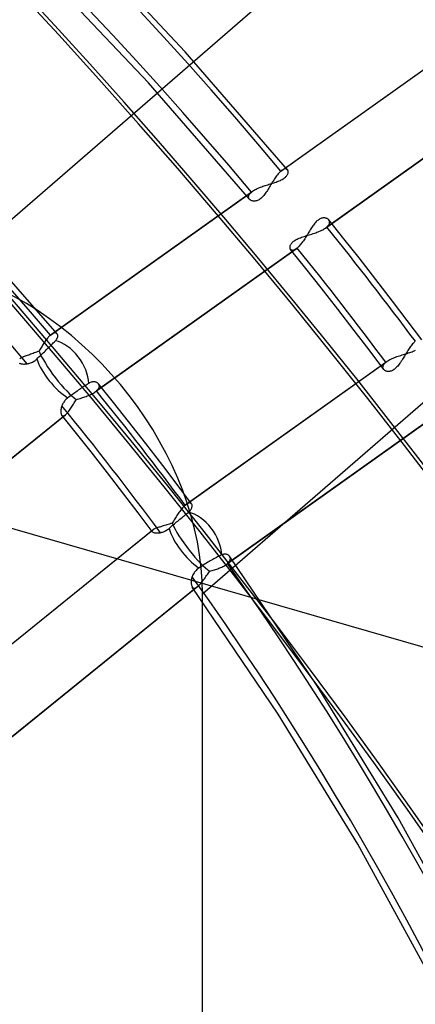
# Model space of a CAD drawing. Header units: millimetres. Extents: x -163 to 160, y -206 to 203.
# Tile 67 of 97: x 70 to 81, y 42 to 68. Entities that reach past the tile are written whole.
import ezdxf

# ---------------------------------------------------------------- set-up
doc = ezdxf.new("R2010")
doc.units = ezdxf.units.MM
doc.layers.add('MAIN-1', color=7, linetype='Continuous')
doc.layers.add('MAIN-2', color=7, linetype='Continuous')

msp = doc.modelspace()

# ---------------------------------------------------------------- linework, layer by layer
at = {"layer": 'MAIN-1'}
for centre, major_axis, start_param, end_param in [((-0.5, -0.433), (86.414, -99.783), 0.713724, 3.388402), ((-2.5, -2.165), (-83.796, 96.759), -2.427868, -0.857072), ((-27, -23.383), (-83.796, 96.759), -3.141592, -0.857072), ((-27, -23.383), (83.141, -96.003), 0, 2.284521)]:
    msp.add_ellipse(centre, major_axis=major_axis, ratio=0.75, start_param=start_param, end_param=end_param, dxfattribs=at)
at = {"layer": 'MAIN-2'}
for p, q in [((68.296, 61.662), (90.413, 80.816)), ((74.896, 53.158), (97.367, 72.619)), ((74.439, 67.432), (71.62, 70.427)), ((73.471, 66.609), (70.69, 69.562)), ((76.963, 64.289), (82.257, 68.055)), ((76.993, 64.312), (82.29, 68.08)), ((77.139, 64.325), (74.439, 67.432)), ((76.136, 63.545), (73.471, 66.609)), ((78.139, 62.79), (83.433, 66.555)), ((83.462, 66.579), (78.172, 62.816)), ((32.004, 65.817), (97.996, 46.767)), ((76.963, 64.289), (76.945, 64.272)), ((76.968, 64.293), (76.963, 64.289)), ((76.973, 64.297), (76.968, 64.293)), ((76.978, 64.301), (76.973, 64.297)), ((76.983, 64.305), (76.978, 64.301)), ((76.988, 64.309), (76.983, 64.305)), ((76.993, 64.312), (76.988, 64.309)), ((77.01, 64.324), (76.993, 64.312)), ((77.027, 64.333), (77.01, 64.324)), ((77.043, 64.34), (77.027, 64.333)), ((77.059, 64.345), (77.043, 64.34)), ((77.073, 64.348), (77.059, 64.345)), ((77.087, 64.349), (77.073, 64.348)), ((77.1, 64.348), (77.087, 64.349)), ((77.111, 64.345), (77.1, 64.348)), ((77.121, 64.341), (77.111, 64.345)), ((77.13, 64.334), (77.121, 64.341)), ((77.138, 64.326), (77.13, 64.334)), ((77.144, 64.318), (77.138, 64.326)), ((77.149, 64.308), (77.144, 64.318)), ((77.153, 64.298), (77.149, 64.308)), ((77.155, 64.286), (77.153, 64.298)), ((76.775, 64.053), (76.756, 64.023)), ((76.794, 64.082), (76.775, 64.053)), ((76.813, 64.11), (76.794, 64.082)), ((76.832, 64.138), (76.813, 64.11)), ((76.851, 64.164), (76.832, 64.138)), ((76.87, 64.189), (76.851, 64.164)), ((76.889, 64.212), (76.87, 64.189)), ((76.908, 64.234), (76.889, 64.212)), ((76.893, 64.022), (76.921, 64.033)), ((76.926, 64.254), (76.908, 64.234)), ((76.921, 64.033), (76.948, 64.045)), ((76.945, 64.272), (76.926, 64.254)), ((76.948, 64.045), (76.974, 64.057)), ((76.974, 64.057), (76.999, 64.07)), ((76.999, 64.07), (77.021, 64.084)), ((77.021, 64.084), (77.043, 64.097)), ((77.043, 64.097), (77.062, 64.112)), ((77.062, 64.112), (77.08, 64.126)), ((77.08, 64.126), (77.096, 64.142)), ((77.096, 64.142), (77.11, 64.157)), ((77.11, 64.157), (77.122, 64.173)), ((77.122, 64.173), (77.132, 64.188)), ((77.132, 64.188), (77.14, 64.203)), ((77.14, 64.203), (77.146, 64.218)), ((77.146, 64.218), (77.151, 64.233)), ((77.151, 64.233), (77.154, 64.247)), ((77.154, 64.247), (77.156, 64.261)), ((77.156, 64.274), (77.155, 64.286)), ((77.156, 64.261), (77.156, 64.274)), ((76.218, 63.761), (76.239, 63.775)), ((76.239, 63.775), (76.261, 63.789)), ((76.261, 63.789), (76.285, 63.803)), ((76.285, 63.803), (76.311, 63.816)), ((76.311, 63.816), (76.338, 63.829)), ((76.338, 63.829), (76.366, 63.842)), ((76.366, 63.842), (76.395, 63.854)), ((76.395, 63.854), (76.425, 63.866)), ((76.425, 63.866), (76.456, 63.877)), ((76.456, 63.877), (76.487, 63.888)), ((76.487, 63.888), (76.519, 63.899)), ((76.519, 63.899), (76.551, 63.91)), ((76.551, 63.91), (76.583, 63.92)), ((76.583, 63.92), (76.616, 63.93)), ((76.608, 63.781), (76.589, 63.752)), ((76.626, 63.81), (76.608, 63.781)), ((76.616, 63.93), (76.648, 63.94)), ((76.644, 63.84), (76.626, 63.81)), ((76.663, 63.87), (76.644, 63.84)), ((76.648, 63.94), (76.68, 63.95)), ((76.681, 63.901), (76.663, 63.87)), ((76.68, 63.95), (76.712, 63.96)), ((76.7, 63.932), (76.681, 63.901)), ((76.718, 63.962), (76.7, 63.932)), ((76.712, 63.96), (76.743, 63.97)), ((76.737, 63.993), (76.718, 63.962)), ((76.756, 64.023), (76.737, 63.993)), ((76.743, 63.97), (76.774, 63.98)), ((76.774, 63.98), (76.805, 63.99)), ((76.805, 63.99), (76.835, 64)), ((76.835, 64), (76.865, 64.011)), ((76.865, 64.011), (76.893, 64.022)), ((70.889, 59.968), (76.184, 63.735)), ((70.918, 59.991), (76.217, 63.761)), ((76.112, 63.617), (76.114, 63.633)), ((76.112, 63.601), (76.112, 63.617)), ((76.114, 63.587), (76.112, 63.601)), ((76.114, 63.633), (76.119, 63.649)), ((76.119, 63.573), (76.114, 63.587)), ((76.119, 63.649), (76.127, 63.666)), ((76.126, 63.559), (76.119, 63.573)), ((76.134, 63.547), (76.126, 63.559)), ((76.127, 63.666), (76.137, 63.683)), ((76.144, 63.537), (76.134, 63.547)), ((76.137, 63.683), (76.15, 63.7)), ((76.156, 63.527), (76.144, 63.537)), ((76.15, 63.7), (76.166, 63.718)), ((76.168, 63.519), (76.156, 63.527)), ((76.166, 63.718), (76.184, 63.735)), ((76.182, 63.512), (76.168, 63.519)), ((76.197, 63.506), (76.182, 63.512)), ((76.184, 63.735), (76.19, 63.739)), ((76.19, 63.739), (76.195, 63.744)), ((76.195, 63.744), (76.2, 63.748)), ((76.2, 63.748), (76.206, 63.752)), ((76.206, 63.752), (76.212, 63.757)), ((76.212, 63.757), (76.218, 63.761)), ((76.347, 63.514), (76.326, 63.507)), ((76.368, 63.524), (76.347, 63.514)), ((76.389, 63.535), (76.368, 63.524)), ((76.41, 63.549), (76.389, 63.535)), ((76.431, 63.565), (76.41, 63.549)), ((76.452, 63.583), (76.431, 63.565)), ((76.472, 63.603), (76.452, 63.583)), ((76.493, 63.624), (76.472, 63.603)), ((76.513, 63.648), (76.493, 63.624)), ((76.532, 63.672), (76.513, 63.648)), ((76.552, 63.698), (76.532, 63.672)), ((76.57, 63.725), (76.552, 63.698)), ((76.589, 63.752), (76.57, 63.725)), ((76.213, 63.502), (76.197, 63.506)), ((76.23, 63.498), (76.213, 63.502)), ((76.248, 63.497), (76.23, 63.498)), ((76.266, 63.497), (76.248, 63.497)), ((76.286, 63.498), (76.266, 63.497)), ((76.306, 63.502), (76.286, 63.498)), ((76.326, 63.507), (76.306, 63.502)), ((77.953, 63.006), (77.933, 62.991)), ((77.972, 63.018), (77.953, 63.006)), ((77.992, 63.029), (77.972, 63.018)), ((78.012, 63.038), (77.992, 63.029)), ((78.031, 63.045), (78.012, 63.038)), ((78.05, 63.05), (78.031, 63.045)), ((78.069, 63.054), (78.05, 63.05)), ((78.087, 63.056), (78.069, 63.054)), ((78.105, 63.056), (78.087, 63.056)), ((78.121, 63.055), (78.105, 63.056)), ((78.137, 63.053), (78.121, 63.055)), ((78.153, 63.049), (78.137, 63.053)), ((78.167, 63.044), (78.153, 63.049)), ((78.181, 63.038), (78.167, 63.044)), ((78.193, 63.031), (78.181, 63.038)), ((78.205, 63.023), (78.193, 63.031)), ((78.215, 63.014), (78.205, 63.023)), ((78.224, 63.004), (78.215, 63.014)), ((78.624, 62.506), (78.222, 63.006)), ((78.232, 62.993), (78.224, 63.004)), ((78.238, 62.981), (78.232, 62.993)), ((77.731, 62.738), (77.713, 62.71)), ((77.748, 62.766), (77.731, 62.738)), ((77.766, 62.793), (77.748, 62.766)), ((77.783, 62.819), (77.766, 62.793)), ((77.801, 62.845), (77.783, 62.819)), ((77.819, 62.869), (77.801, 62.845)), ((77.837, 62.893), (77.819, 62.869)), ((77.856, 62.916), (77.837, 62.893)), ((77.875, 62.937), (77.856, 62.916)), ((77.894, 62.957), (77.875, 62.937)), ((77.913, 62.975), (77.894, 62.957)), ((77.933, 62.991), (77.913, 62.975)), ((78.038, 62.731), (78.065, 62.745)), ((78.065, 62.745), (78.092, 62.76)), ((78.092, 62.76), (78.116, 62.775)), ((78.116, 62.775), (78.139, 62.79)), ((78.139, 62.79), (78.145, 62.794)), ((78.145, 62.794), (78.151, 62.798)), ((78.151, 62.798), (78.156, 62.803)), ((78.156, 62.803), (78.162, 62.807)), ((78.162, 62.807), (78.167, 62.811)), ((78.167, 62.811), (78.172, 62.816)), ((78.172, 62.816), (78.189, 62.832)), ((78.189, 62.832), (78.204, 62.847)), ((78.204, 62.847), (78.217, 62.863)), ((78.217, 62.863), (78.227, 62.879)), ((78.227, 62.879), (78.235, 62.895)), ((78.235, 62.895), (78.241, 62.91)), ((78.243, 62.968), (78.238, 62.981)), ((78.241, 62.91), (78.245, 62.925)), ((78.245, 62.954), (78.243, 62.968)), ((78.246, 62.94), (78.245, 62.954)), ((78.245, 62.925), (78.246, 62.94)), ((71.064, 60.006), (68.733, 62.662)), ((77.339, 62.47), (77.364, 62.484)), ((77.364, 62.484), (77.39, 62.498)), ((77.39, 62.498), (77.418, 62.511)), ((77.418, 62.511), (77.447, 62.523)), ((77.447, 62.523), (77.477, 62.535)), ((77.477, 62.535), (77.508, 62.547)), ((77.508, 62.547), (77.539, 62.558)), ((77.539, 62.558), (77.572, 62.569)), ((77.572, 62.481), (77.554, 62.454)), ((77.572, 62.569), (77.605, 62.579)), ((77.59, 62.509), (77.572, 62.481)), ((77.608, 62.537), (77.59, 62.509)), ((77.605, 62.579), (77.639, 62.59)), ((77.626, 62.565), (77.608, 62.537)), ((77.643, 62.594), (77.626, 62.565)), ((77.639, 62.59), (77.673, 62.6)), ((77.661, 62.623), (77.643, 62.594)), ((77.678, 62.652), (77.661, 62.623)), ((77.673, 62.6), (77.708, 62.611)), ((77.696, 62.681), (77.678, 62.652)), ((77.713, 62.71), (77.696, 62.681)), ((77.708, 62.611), (77.743, 62.622)), ((77.743, 62.622), (77.778, 62.632)), ((77.778, 62.632), (77.813, 62.644)), ((77.813, 62.644), (77.847, 62.655)), ((77.847, 62.655), (77.881, 62.667)), ((77.881, 62.667), (77.914, 62.679)), ((77.914, 62.679), (77.946, 62.691)), ((77.946, 62.691), (77.978, 62.704)), ((77.978, 62.704), (78.008, 62.717)), ((78.008, 62.717), (78.038, 62.731)), ((79.023, 62.002), (78.624, 62.506)), ((72.071, 58.474), (77.365, 62.239)), ((77.394, 62.262), (72.104, 58.499)), ((77.203, 62.283), (77.204, 62.297)), ((77.203, 62.27), (77.203, 62.283)), ((77.206, 62.257), (77.203, 62.27)), ((77.204, 62.297), (77.207, 62.312)), ((77.209, 62.245), (77.206, 62.257)), ((77.207, 62.312), (77.211, 62.327)), ((77.214, 62.235), (77.209, 62.245)), ((77.211, 62.327), (77.217, 62.343)), ((77.22, 62.226), (77.214, 62.235)), ((77.217, 62.343), (77.225, 62.359)), ((77.624, 61.723), (77.219, 62.227)), ((77.229, 62.217), (77.22, 62.226)), ((77.225, 62.359), (77.235, 62.376)), ((77.239, 62.21), (77.229, 62.217)), ((77.235, 62.376), (77.247, 62.392)), ((77.247, 62.392), (77.262, 62.408)), ((77.262, 62.408), (77.278, 62.424)), ((77.278, 62.424), (77.297, 62.44)), ((77.297, 62.44), (77.317, 62.455)), ((77.327, 62.217), (77.31, 62.209)), ((77.317, 62.455), (77.339, 62.47)), ((77.346, 62.226), (77.327, 62.217)), ((77.365, 62.239), (77.346, 62.226)), ((77.37, 62.243), (77.365, 62.239)), ((77.374, 62.246), (77.37, 62.243)), ((77.379, 62.25), (77.374, 62.246)), ((77.384, 62.254), (77.379, 62.25)), ((77.389, 62.258), (77.384, 62.254)), ((77.394, 62.262), (77.389, 62.258)), ((77.412, 62.278), (77.394, 62.262)), ((77.429, 62.295), (77.412, 62.278)), ((77.447, 62.314), (77.429, 62.295)), ((77.464, 62.334), (77.447, 62.314)), ((77.482, 62.356), (77.464, 62.334)), ((77.5, 62.379), (77.482, 62.356)), ((77.518, 62.403), (77.5, 62.379)), ((77.536, 62.428), (77.518, 62.403)), ((77.554, 62.454), (77.536, 62.428)), ((77.251, 62.205), (77.239, 62.21)), ((77.263, 62.203), (77.251, 62.205)), ((77.278, 62.202), (77.263, 62.203)), ((77.293, 62.205), (77.278, 62.202)), ((77.31, 62.209), (77.293, 62.205)), ((79.466, 61.435), (79.023, 62.002)), ((78.025, 61.217), (77.624, 61.723)), ((78.462, 60.657), (78.025, 61.217)), ((79.905, 60.865), (79.466, 61.435)), ((80.293, 60.355), (79.905, 60.865)), ((78.896, 60.094), (78.462, 60.657)), ((80.678, 59.842), (80.293, 60.355)), ((70.81, 59.886), (70.795, 59.866)), ((70.826, 59.905), (70.81, 59.886)), ((70.842, 59.922), (70.826, 59.905)), ((70.858, 59.939), (70.842, 59.922)), ((70.873, 59.954), (70.858, 59.939)), ((70.889, 59.968), (70.873, 59.954)), ((70.894, 59.972), (70.889, 59.968)), ((70.899, 59.976), (70.894, 59.972)), ((70.904, 59.98), (70.899, 59.976)), ((70.908, 59.984), (70.904, 59.98)), ((70.913, 59.988), (70.908, 59.984)), ((70.918, 59.991), (70.913, 59.988)), ((70.936, 60.003), (70.918, 59.991)), ((70.953, 60.012), (70.936, 60.003)), ((70.969, 60.019), (70.953, 60.012)), ((70.984, 60.025), (70.969, 60.019)), ((70.999, 60.028), (70.984, 60.025)), ((71.013, 60.029), (70.999, 60.028)), ((71.025, 60.028), (71.013, 60.029)), ((71.037, 60.025), (71.025, 60.028)), ((71.047, 60.02), (71.037, 60.025)), ((71.056, 60.014), (71.047, 60.02)), ((71.064, 60.006), (71.056, 60.014)), ((71.063, 59.877), (71.071, 59.894)), ((71.071, 59.996), (71.064, 60.006)), ((71.077, 59.985), (71.071, 59.996)), ((71.071, 59.894), (71.077, 59.911)), ((71.08, 59.972), (71.077, 59.985)), ((71.077, 59.911), (71.081, 59.928)), ((71.082, 59.958), (71.08, 59.972)), ((71.081, 59.928), (71.083, 59.944)), ((71.083, 59.944), (71.082, 59.958)), ((79.287, 59.58), (78.896, 60.094)), ((70.636, 59.628), (70.62, 59.602)), ((70.651, 59.654), (70.636, 59.628)), ((70.667, 59.679), (70.651, 59.654)), ((70.683, 59.705), (70.667, 59.679)), ((70.699, 59.73), (70.683, 59.705)), ((70.715, 59.754), (70.699, 59.73)), ((70.73, 59.778), (70.715, 59.754)), ((70.746, 59.801), (70.73, 59.778)), ((70.762, 59.824), (70.746, 59.801)), ((70.778, 59.846), (70.762, 59.824)), ((70.795, 59.866), (70.778, 59.846)), ((70.816, 59.614), (70.841, 59.64)), ((70.841, 59.64), (70.868, 59.665)), ((70.868, 59.665), (70.894, 59.691)), ((70.894, 59.691), (70.919, 59.716)), ((70.919, 59.716), (70.943, 59.74)), ((70.943, 59.74), (70.965, 59.763)), ((70.965, 59.763), (70.985, 59.783)), ((70.985, 59.783), (71.005, 59.803)), ((71.005, 59.803), (71.024, 59.823)), ((71.024, 59.823), (71.039, 59.841)), ((71.039, 59.841), (71.052, 59.859)), ((71.052, 59.859), (71.063, 59.877)), ((80.363, 59.643), (80.344, 59.617)), ((80.381, 59.668), (80.363, 59.643)), ((80.399, 59.692), (80.381, 59.668)), ((80.417, 59.715), (80.399, 59.692)), ((80.435, 59.737), (80.417, 59.715)), ((80.453, 59.757), (80.435, 59.737)), ((80.471, 59.776), (80.453, 59.757)), ((80.488, 59.793), (80.471, 59.776)), ((80.505, 59.809), (80.488, 59.793)), ((70.112, 59.365), (70.094, 59.355)), ((70.132, 59.374), (70.112, 59.365)), ((70.153, 59.384), (70.132, 59.374)), ((70.176, 59.394), (70.153, 59.384)), ((70.2, 59.404), (70.176, 59.394)), ((70.226, 59.414), (70.2, 59.404)), ((70.252, 59.424), (70.226, 59.414)), ((70.28, 59.435), (70.252, 59.424)), ((70.309, 59.445), (70.28, 59.435)), ((70.338, 59.455), (70.309, 59.445)), ((70.368, 59.466), (70.338, 59.455)), ((70.399, 59.477), (70.368, 59.466)), ((70.431, 59.488), (70.399, 59.477)), ((70.462, 59.5), (70.431, 59.488)), ((70.494, 59.512), (70.462, 59.5)), ((70.526, 59.524), (70.494, 59.512)), ((70.557, 59.537), (70.526, 59.524)), ((70.53, 59.341), (70.558, 59.368)), ((70.589, 59.551), (70.557, 59.537)), ((70.558, 59.368), (70.587, 59.395)), ((70.587, 59.395), (70.616, 59.423)), ((70.605, 59.576), (70.589, 59.551)), ((70.62, 59.602), (70.605, 59.576)), ((70.616, 59.423), (70.645, 59.449)), ((70.645, 59.449), (70.673, 59.476)), ((70.673, 59.476), (70.701, 59.504)), ((70.701, 59.504), (70.731, 59.532)), ((70.731, 59.532), (70.76, 59.56)), ((70.76, 59.56), (70.789, 59.588)), ((70.789, 59.588), (70.816, 59.614)), ((79.674, 59.064), (79.287, 59.58)), ((79.891, 59.354), (79.921, 59.367)), ((79.921, 59.367), (79.953, 59.38)), ((79.953, 59.38), (79.985, 59.392)), ((79.985, 59.392), (80.018, 59.404)), ((80.018, 59.404), (80.052, 59.415)), ((80.052, 59.415), (80.086, 59.427)), ((80.086, 59.427), (80.121, 59.437)), ((80.121, 59.437), (80.156, 59.448)), ((80.156, 59.448), (80.19, 59.458)), ((80.201, 59.39), (80.184, 59.362)), ((80.19, 59.458), (80.224, 59.469)), ((80.219, 59.419), (80.201, 59.39)), ((80.237, 59.448), (80.219, 59.419)), ((80.224, 59.469), (80.258, 59.479)), ((80.254, 59.477), (80.237, 59.448)), ((80.272, 59.505), (80.254, 59.477)), ((80.258, 59.479), (80.292, 59.489)), ((80.29, 59.534), (80.272, 59.505)), ((80.308, 59.562), (80.29, 59.534)), ((80.292, 59.489), (80.325, 59.5)), ((80.326, 59.59), (80.308, 59.562)), ((80.325, 59.5), (80.357, 59.51)), ((80.344, 59.617), (80.326, 59.59)), ((80.357, 59.51), (80.389, 59.521)), ((80.389, 59.521), (80.419, 59.533)), ((80.419, 59.533), (80.449, 59.545)), ((80.449, 59.545), (80.478, 59.557)), ((80.478, 59.557), (80.506, 59.57)), ((70.068, 59.232), (70.082, 59.226)), ((70.094, 59.355), (70.079, 59.345)), ((70.082, 59.226), (70.099, 59.221)), ((70.099, 59.221), (70.117, 59.217)), ((70.117, 59.217), (70.136, 59.213)), ((70.136, 59.213), (70.157, 59.211)), ((70.157, 59.211), (70.18, 59.209)), ((70.18, 59.209), (70.203, 59.209)), ((70.203, 59.209), (70.227, 59.21)), ((70.227, 59.21), (70.252, 59.212)), ((70.252, 59.212), (70.277, 59.215)), ((70.277, 59.215), (70.3, 59.22)), ((70.3, 59.22), (70.322, 59.225)), ((70.322, 59.225), (70.345, 59.232)), ((70.345, 59.232), (70.368, 59.24)), ((70.368, 59.24), (70.392, 59.249)), ((70.392, 59.249), (70.415, 59.261)), ((70.415, 59.261), (70.439, 59.273)), ((70.439, 59.273), (70.462, 59.288)), ((70.462, 59.288), (70.485, 59.304)), ((70.485, 59.304), (70.508, 59.322)), ((70.508, 59.322), (70.53, 59.341)), ((74.437, 55.493), (79.727, 59.256)), ((74.467, 55.516), (79.76, 59.281)), ((79.653, 59.131), (79.654, 59.146)), ((79.653, 59.117), (79.653, 59.131)), ((79.655, 59.103), (79.653, 59.117)), ((79.654, 59.146), (79.658, 59.161)), ((79.658, 59.161), (79.664, 59.177)), ((79.664, 59.177), (79.673, 59.193)), ((79.673, 59.193), (79.683, 59.208)), ((79.683, 59.208), (79.696, 59.224)), ((79.696, 59.224), (79.71, 59.24)), ((79.71, 59.24), (79.727, 59.256)), ((79.727, 59.256), (79.733, 59.26)), ((79.733, 59.26), (79.738, 59.264)), ((79.738, 59.264), (79.743, 59.269)), ((79.743, 59.269), (79.749, 59.273)), ((79.749, 59.273), (79.755, 59.277)), ((79.755, 59.277), (79.761, 59.282)), ((79.761, 59.282), (79.783, 59.297)), ((79.783, 59.297), (79.808, 59.312)), ((79.808, 59.312), (79.834, 59.326)), ((79.834, 59.326), (79.861, 59.34)), ((79.861, 59.34), (79.891, 59.354)), ((80.003, 59.114), (79.984, 59.096)), ((80.022, 59.135), (80.003, 59.114)), ((80.041, 59.156), (80.022, 59.135)), ((80.06, 59.179), (80.041, 59.156)), ((80.078, 59.203), (80.06, 59.179)), ((80.096, 59.228), (80.078, 59.203)), ((80.114, 59.253), (80.096, 59.228)), ((80.132, 59.28), (80.114, 59.253)), ((80.149, 59.306), (80.132, 59.28)), ((80.167, 59.334), (80.149, 59.306)), ((80.184, 59.362), (80.167, 59.334)), ((79.659, 59.09), (79.655, 59.103)), ((79.665, 59.077), (79.659, 59.09)), ((79.673, 59.065), (79.665, 59.077)), ((79.681, 59.055), (79.673, 59.065)), ((79.691, 59.046), (79.681, 59.055)), ((79.703, 59.037), (79.691, 59.046)), ((79.715, 59.03), (79.703, 59.037)), ((79.729, 59.023), (79.715, 59.03)), ((79.743, 59.018), (79.729, 59.023)), ((79.759, 59.014), (79.743, 59.018)), ((79.775, 59.012), (79.759, 59.014)), ((79.792, 59.011), (79.775, 59.012)), ((79.809, 59.011), (79.792, 59.011)), ((79.828, 59.013), (79.809, 59.011)), ((79.846, 59.017), (79.828, 59.013)), ((79.866, 59.023), (79.846, 59.017)), ((79.885, 59.03), (79.866, 59.023)), ((79.905, 59.039), (79.885, 59.03)), ((79.925, 59.051), (79.905, 59.039)), ((79.944, 59.064), (79.925, 59.051)), ((79.964, 59.079), (79.944, 59.064)), ((79.984, 59.096), (79.964, 59.079)), ((71.741, 58.598), (71.712, 58.578)), ((71.77, 58.617), (71.741, 58.598)), ((71.799, 58.636), (71.77, 58.617)), ((71.827, 58.654), (71.799, 58.636)), ((71.853, 58.67), (71.827, 58.654)), ((71.877, 58.685), (71.853, 58.67)), ((71.901, 58.7), (71.877, 58.685)), ((71.92, 58.711), (71.901, 58.7)), ((71.94, 58.72), (71.92, 58.711)), ((71.96, 58.727), (71.94, 58.72)), ((71.979, 58.733), (71.96, 58.727)), ((71.998, 58.737), (71.979, 58.733)), ((72.016, 58.739), (71.998, 58.737)), ((72.034, 58.739), (72.016, 58.739)), ((72.051, 58.739), (72.034, 58.739)), ((72.067, 58.736), (72.051, 58.739)), ((72.082, 58.733), (72.067, 58.736)), ((72.097, 58.728), (72.082, 58.733)), ((72.11, 58.722), (72.097, 58.728)), ((72.123, 58.715), (72.11, 58.722)), ((72.135, 58.708), (72.123, 58.715)), ((72.145, 58.699), (72.135, 58.708)), ((72.154, 58.689), (72.145, 58.699)), ((72.163, 58.678), (72.154, 58.689)), ((72.552, 58.195), (72.155, 58.688)), ((72.169, 58.665), (72.163, 58.678)), ((72.167, 58.579), (72.173, 58.594)), ((72.174, 58.652), (72.169, 58.665)), ((72.173, 58.594), (72.176, 58.61)), ((72.177, 58.639), (72.174, 58.652)), ((72.176, 58.61), (72.178, 58.624)), ((72.178, 58.624), (72.177, 58.639)), ((71.377, 58.339), (71.347, 58.317)), ((71.407, 58.362), (71.377, 58.339)), ((71.437, 58.385), (71.407, 58.362)), ((71.468, 58.407), (71.437, 58.385)), ((71.498, 58.428), (71.468, 58.407)), ((71.528, 58.45), (71.498, 58.428)), ((71.559, 58.472), (71.528, 58.45)), ((71.591, 58.495), (71.559, 58.472)), ((71.622, 58.517), (71.591, 58.495)), ((71.654, 58.538), (71.622, 58.517)), ((71.684, 58.559), (71.654, 58.538)), ((71.712, 58.578), (71.684, 58.559)), ((71.734, 58.324), (71.767, 58.334)), ((71.767, 58.334), (71.799, 58.345)), ((71.799, 58.345), (71.83, 58.356)), ((71.83, 58.356), (71.861, 58.368)), ((71.861, 58.368), (71.891, 58.38)), ((71.891, 58.38), (71.92, 58.392)), ((71.92, 58.392), (71.949, 58.405)), ((71.949, 58.405), (71.976, 58.418)), ((71.976, 58.418), (72.002, 58.431)), ((72.002, 58.431), (72.027, 58.445)), ((72.027, 58.445), (72.05, 58.459)), ((72.05, 58.459), (72.071, 58.473)), ((72.071, 58.473), (72.077, 58.478)), ((72.077, 58.478), (72.083, 58.482)), ((72.083, 58.482), (72.088, 58.486)), ((72.088, 58.486), (72.094, 58.491)), ((72.094, 58.491), (72.099, 58.495)), ((72.099, 58.495), (72.104, 58.499)), ((72.104, 58.499), (72.121, 58.515)), ((72.121, 58.515), (72.136, 58.531)), ((72.136, 58.531), (72.149, 58.547)), ((72.149, 58.547), (72.159, 58.563)), ((72.159, 58.563), (72.167, 58.579)), ((71.183, 58.081), (71.175, 58.053)), ((71.192, 58.11), (71.183, 58.081)), ((71.2, 58.13), (71.192, 58.11)), ((71.209, 58.15), (71.2, 58.13)), ((71.219, 58.169), (71.209, 58.15)), ((71.231, 58.189), (71.219, 58.169)), ((71.243, 58.209), (71.231, 58.189)), ((71.257, 58.228), (71.243, 58.209)), ((71.273, 58.247), (71.257, 58.228)), ((71.289, 58.265), (71.273, 58.247)), ((71.307, 58.283), (71.289, 58.265)), ((71.327, 58.3), (71.307, 58.283)), ((71.347, 58.317), (71.327, 58.3)), ((71.423, 58.045), (71.44, 58.071)), ((71.44, 58.071), (71.458, 58.099)), ((71.458, 58.099), (71.476, 58.127)), ((71.476, 58.127), (71.494, 58.155)), ((71.494, 58.155), (71.513, 58.184)), ((71.513, 58.184), (71.532, 58.214)), ((71.532, 58.214), (71.552, 58.244)), ((71.552, 58.244), (71.572, 58.273)), ((71.572, 58.273), (71.604, 58.283)), ((71.604, 58.283), (71.636, 58.293)), ((71.636, 58.293), (71.669, 58.303)), ((71.669, 58.303), (71.702, 58.313)), ((71.702, 58.313), (71.734, 58.324)), ((72.946, 57.7), (72.552, 58.195)), ((71.266, 57.858), (61.89, 50.287)), ((61.903, 50.295), (71.284, 57.871)), ((71.166, 58), (71.165, 57.974)), ((71.165, 57.974), (71.165, 57.951)), ((71.165, 57.951), (71.166, 57.928)), ((71.17, 58.026), (71.166, 58)), ((71.166, 57.928), (71.17, 57.908)), ((71.175, 58.053), (71.17, 58.026)), ((71.17, 57.908), (71.175, 57.89)), ((71.175, 57.89), (71.181, 57.875)), ((71.181, 57.875), (71.189, 57.863)), ((71.189, 57.863), (71.199, 57.853)), ((71.577, 57.382), (71.19, 57.863)), ((71.199, 57.853), (71.21, 57.847)), ((71.21, 57.847), (71.222, 57.845)), ((71.222, 57.845), (71.236, 57.846)), ((71.236, 57.846), (71.25, 57.85)), ((71.25, 57.85), (71.266, 57.858)), ((71.266, 57.858), (71.269, 57.86)), ((71.269, 57.86), (71.272, 57.862)), ((71.272, 57.862), (71.275, 57.864)), ((71.275, 57.864), (71.278, 57.866)), ((71.278, 57.866), (71.281, 57.869)), ((71.281, 57.869), (71.284, 57.871)), ((71.284, 57.871), (71.298, 57.883)), ((71.298, 57.883), (71.312, 57.897)), ((71.312, 57.897), (71.327, 57.913)), ((71.327, 57.913), (71.342, 57.931)), ((71.342, 57.931), (71.357, 57.951)), ((71.357, 57.951), (71.373, 57.972)), ((71.373, 57.972), (71.39, 57.995)), ((71.39, 57.995), (71.406, 58.02)), ((71.406, 58.02), (71.423, 58.045)), ((73.399, 57.12), (72.946, 57.7)), ((75.522, 53.929), (80.821, 57.698)), ((80.851, 57.722), (75.555, 53.955)), ((71.961, 56.898), (71.577, 57.382)), ((73.849, 56.537), (73.399, 57.12)), ((72.396, 56.341), (71.961, 56.898)), ((74.23, 56.033), (73.849, 56.537)), ((72.827, 55.782), (72.396, 56.341)), ((74.608, 55.527), (74.23, 56.033)), ((73.2, 55.29), (72.827, 55.782)), ((74.42, 55.477), (74.403, 55.46)), ((74.437, 55.493), (74.42, 55.477)), ((74.442, 55.497), (74.437, 55.493)), ((74.447, 55.501), (74.442, 55.497)), ((74.452, 55.505), (74.447, 55.501)), ((74.457, 55.509), (74.452, 55.505)), ((74.462, 55.513), (74.457, 55.509)), ((74.467, 55.516), (74.462, 55.513)), ((74.486, 55.529), (74.467, 55.516)), ((74.505, 55.539), (74.486, 55.529)), ((74.522, 55.546), (74.505, 55.539)), ((74.539, 55.55), (74.522, 55.546)), ((74.554, 55.552), (74.539, 55.55)), ((74.568, 55.551), (74.554, 55.552)), ((74.58, 55.548), (74.568, 55.551)), ((74.591, 55.543), (74.58, 55.548)), ((74.601, 55.536), (74.591, 55.543)), ((74.609, 55.526), (74.601, 55.536)), ((74.615, 55.515), (74.609, 55.526)), ((74.62, 55.502), (74.615, 55.515)), ((74.622, 55.488), (74.62, 55.502)), ((74.623, 55.473), (74.622, 55.488)), ((73.569, 54.796), (73.2, 55.29)), ((74.222, 55.218), (74.204, 55.189)), ((74.24, 55.246), (74.222, 55.218)), ((74.258, 55.274), (74.24, 55.246)), ((74.276, 55.301), (74.258, 55.274)), ((74.295, 55.327), (74.276, 55.301)), ((74.313, 55.352), (74.295, 55.327)), ((74.331, 55.376), (74.313, 55.352)), ((74.349, 55.399), (74.331, 55.376)), ((74.367, 55.421), (74.349, 55.399)), ((74.385, 55.441), (74.367, 55.421)), ((74.403, 55.46), (74.385, 55.441)), ((74.411, 55.214), (74.437, 55.236)), ((74.437, 55.236), (74.463, 55.257)), ((74.463, 55.257), (74.487, 55.276)), ((74.487, 55.276), (74.509, 55.294)), ((74.509, 55.294), (74.53, 55.311)), ((74.53, 55.311), (74.55, 55.329)), ((74.55, 55.329), (74.568, 55.348)), ((74.568, 55.348), (74.584, 55.367)), ((74.584, 55.367), (74.596, 55.385)), ((74.596, 55.385), (74.606, 55.404)), ((74.606, 55.404), (74.614, 55.422)), ((74.614, 55.422), (74.619, 55.44)), ((74.619, 55.44), (74.622, 55.457)), ((74.622, 55.457), (74.623, 55.473)), ((73.926, 54.963), (73.893, 54.954)), ((73.96, 54.973), (73.926, 54.963)), ((73.994, 54.983), (73.96, 54.973)), ((74.029, 54.994), (73.994, 54.983)), ((74.064, 55.006), (74.029, 54.994)), ((74.098, 55.018), (74.064, 55.006)), ((74.116, 55.046), (74.098, 55.018)), ((74.1, 54.954), (74.128, 54.978)), ((74.133, 55.074), (74.116, 55.046)), ((74.128, 54.978), (74.157, 55.002)), ((74.151, 55.103), (74.133, 55.074)), ((74.169, 55.132), (74.151, 55.103)), ((74.157, 55.002), (74.185, 55.026)), ((74.186, 55.161), (74.169, 55.132)), ((74.185, 55.026), (74.214, 55.05)), ((74.204, 55.189), (74.186, 55.161)), ((74.214, 55.05), (74.244, 55.075)), ((74.244, 55.075), (74.274, 55.1)), ((74.274, 55.1), (74.303, 55.125)), ((74.303, 55.125), (74.331, 55.148)), ((74.331, 55.148), (74.357, 55.17)), ((74.357, 55.17), (74.384, 55.192)), ((74.384, 55.192), (74.411, 55.214)), ((64.208, 47.27), (73.584, 54.841)), ((64.223, 47.28), (73.599, 54.852)), ((73.565, 54.817), (73.564, 54.81)), ((73.564, 54.81), (73.565, 54.803)), ((73.569, 54.825), (73.565, 54.817)), ((73.565, 54.803), (73.569, 54.796)), ((73.575, 54.833), (73.569, 54.825)), ((73.569, 54.796), (73.577, 54.788)), ((73.584, 54.841), (73.575, 54.833)), ((73.577, 54.788), (73.587, 54.782)), ((73.586, 54.843), (73.584, 54.841)), ((73.589, 54.845), (73.586, 54.843)), ((73.587, 54.782), (73.601, 54.776)), ((73.591, 54.846), (73.589, 54.845)), ((73.594, 54.848), (73.591, 54.846)), ((73.596, 54.85), (73.594, 54.848)), ((73.599, 54.852), (73.596, 54.85)), ((73.613, 54.86), (73.599, 54.852)), ((73.601, 54.776), (73.617, 54.77)), ((73.63, 54.868), (73.613, 54.86)), ((73.617, 54.77), (73.635, 54.766)), ((73.648, 54.876), (73.63, 54.868)), ((73.635, 54.766), (73.656, 54.763)), ((73.669, 54.885), (73.648, 54.876)), ((73.656, 54.763), (73.679, 54.761)), ((73.692, 54.893), (73.669, 54.885)), ((73.679, 54.761), (73.703, 54.761)), ((73.717, 54.901), (73.692, 54.893)), ((73.703, 54.761), (73.729, 54.762)), ((73.743, 54.91), (73.717, 54.901)), ((73.729, 54.762), (73.757, 54.765)), ((73.77, 54.918), (73.743, 54.91)), ((73.757, 54.765), (73.785, 54.769)), ((73.799, 54.927), (73.77, 54.918)), ((73.785, 54.769), (73.805, 54.774)), ((73.83, 54.936), (73.799, 54.927)), ((73.805, 54.774), (73.825, 54.779)), ((73.825, 54.779), (73.845, 54.785)), ((73.861, 54.945), (73.83, 54.936)), ((73.845, 54.785), (73.866, 54.792)), ((73.893, 54.954), (73.861, 54.945)), ((73.866, 54.792), (73.887, 54.801)), ((73.887, 54.801), (73.908, 54.811)), ((73.908, 54.811), (73.93, 54.822)), ((73.93, 54.822), (73.951, 54.835)), ((73.951, 54.835), (73.972, 54.849)), ((73.972, 54.849), (73.993, 54.864)), ((73.993, 54.864), (74.014, 54.881)), ((74.014, 54.881), (74.042, 54.905)), ((74.042, 54.905), (74.07, 54.929)), ((74.07, 54.929), (74.1, 54.954)), ((75.4, 54.183), (75.375, 54.171)), ((75.422, 54.191), (75.4, 54.183)), ((75.442, 54.196), (75.422, 54.191)), ((75.462, 54.2), (75.442, 54.196)), ((75.482, 54.202), (75.462, 54.2)), ((75.5, 54.202), (75.482, 54.202)), ((75.518, 54.2), (75.5, 54.202)), ((75.535, 54.196), (75.518, 54.2)), ((75.551, 54.191), (75.535, 54.196)), ((75.565, 54.184), (75.551, 54.191)), ((75.579, 54.177), (75.565, 54.184)), ((74.931, 53.925), (74.899, 53.904)), ((74.964, 53.946), (74.931, 53.925)), ((74.998, 53.967), (74.964, 53.946)), ((75.033, 53.988), (74.998, 53.967)), ((75.068, 54.009), (75.033, 53.988)), ((75.102, 54.029), (75.068, 54.009)), ((75.135, 54.048), (75.102, 54.029)), ((75.167, 54.065), (75.135, 54.048)), ((75.199, 54.083), (75.167, 54.065)), ((75.232, 54.101), (75.199, 54.083)), ((75.263, 54.117), (75.232, 54.101)), ((75.294, 54.133), (75.263, 54.117)), ((75.323, 54.147), (75.294, 54.133)), ((75.349, 54.16), (75.323, 54.147)), ((75.375, 54.171), (75.349, 54.16)), ((75.502, 53.915), (75.522, 53.929)), ((75.522, 53.929), (75.528, 53.933)), ((75.528, 53.933), (75.534, 53.937)), ((75.534, 53.937), (75.539, 53.942)), ((75.539, 53.942), (75.544, 53.946)), ((75.544, 53.946), (75.55, 53.95)), ((75.55, 53.95), (75.555, 53.955)), ((75.555, 53.955), (75.573, 53.972)), ((75.573, 53.972), (75.589, 53.989)), ((75.591, 54.167), (75.579, 54.177)), ((75.589, 53.989), (75.602, 54.006)), ((75.602, 54.157), (75.591, 54.167)), ((75.611, 54.146), (75.602, 54.157)), ((75.602, 54.006), (75.613, 54.023)), ((75.619, 54.133), (75.611, 54.146)), ((77.921, 50.74), (75.612, 54.146)), ((75.613, 54.023), (75.621, 54.04)), ((75.625, 54.119), (75.619, 54.133)), ((75.621, 54.04), (75.627, 54.057)), ((75.629, 54.104), (75.625, 54.119)), ((75.627, 54.057), (75.63, 54.073)), ((75.631, 54.089), (75.629, 54.104)), ((75.63, 54.073), (75.631, 54.089)), ((74.646, 53.66), (74.635, 53.636)), ((74.659, 53.685), (74.646, 53.66)), ((74.673, 53.709), (74.659, 53.685)), ((74.69, 53.732), (74.673, 53.709)), ((74.708, 53.755), (74.69, 53.732)), ((74.728, 53.777), (74.708, 53.755)), ((74.75, 53.799), (74.728, 53.777)), ((74.774, 53.819), (74.75, 53.799)), ((74.8, 53.838), (74.774, 53.819)), ((74.832, 53.86), (74.8, 53.838)), ((74.866, 53.882), (74.832, 53.86)), ((74.899, 53.904), (74.866, 53.882)), ((75.004, 53.639), (75.025, 53.667)), ((75.025, 53.667), (75.046, 53.695)), ((75.046, 53.695), (75.067, 53.724)), ((75.067, 53.724), (75.089, 53.752)), ((75.089, 53.752), (75.12, 53.761)), ((75.12, 53.761), (75.151, 53.77)), ((75.151, 53.77), (75.181, 53.78)), ((75.181, 53.78), (75.212, 53.789)), ((75.212, 53.789), (75.242, 53.799)), ((75.242, 53.799), (75.271, 53.809)), ((75.271, 53.809), (75.3, 53.82)), ((75.3, 53.82), (75.329, 53.831)), ((75.329, 53.831), (75.357, 53.842)), ((75.357, 53.842), (75.384, 53.853)), ((75.384, 53.853), (75.41, 53.865)), ((75.41, 53.865), (75.434, 53.877)), ((75.434, 53.877), (75.458, 53.889)), ((75.458, 53.889), (75.481, 53.902)), ((75.481, 53.902), (75.502, 53.915)), ((74.6, 53.487), (74.599, 53.464)), ((74.599, 53.464), (74.599, 53.442)), ((74.599, 53.442), (74.601, 53.421)), ((74.602, 53.511), (74.6, 53.487)), ((74.601, 53.421), (74.604, 53.401)), ((74.606, 53.535), (74.602, 53.511)), ((74.604, 53.401), (74.608, 53.383)), ((74.611, 53.56), (74.606, 53.535)), ((74.618, 53.585), (74.611, 53.56)), ((74.626, 53.611), (74.618, 53.585)), ((74.635, 53.636), (74.626, 53.611)), ((74.817, 53.395), (74.834, 53.414)), ((74.834, 53.414), (74.852, 53.435)), ((74.852, 53.435), (74.87, 53.457)), ((74.87, 53.457), (74.889, 53.481)), ((74.889, 53.481), (74.907, 53.505)), ((74.907, 53.505), (74.926, 53.53)), ((74.926, 53.53), (74.945, 53.557)), ((74.945, 53.557), (74.965, 53.584)), ((74.965, 53.584), (74.984, 53.611)), ((74.984, 53.611), (75.004, 53.639)), ((74.745, 53.331), (65.356, 45.749)), ((65.364, 45.754), (74.767, 53.348)), ((74.608, 53.383), (74.613, 53.366)), ((74.613, 53.366), (74.62, 53.351)), ((74.62, 53.351), (74.627, 53.338)), ((74.627, 53.338), (74.637, 53.326)), ((76.895, 49.988), (74.628, 53.338)), ((74.637, 53.326), (74.649, 53.317)), ((74.649, 53.317), (74.662, 53.311)), ((74.662, 53.311), (74.676, 53.308)), ((74.676, 53.308), (74.692, 53.309)), ((74.692, 53.309), (74.708, 53.313)), ((74.708, 53.313), (74.726, 53.321)), ((74.726, 53.321), (74.745, 53.331)), ((74.745, 53.331), (74.748, 53.334)), ((74.748, 53.334), (74.752, 53.336)), ((74.752, 53.336), (74.756, 53.339)), ((74.756, 53.339), (74.759, 53.342)), ((74.759, 53.342), (74.763, 53.345)), ((74.763, 53.345), (74.767, 53.348)), ((74.767, 53.348), (74.783, 53.362)), ((74.783, 53.362), (74.8, 53.378)), ((74.8, 53.378), (74.817, 53.395)), ((74.896, 0.365), (74.896, 53.158)), ((80.053, 47.258), (77.921, 50.74)), ((78.988, 46.564), (76.895, 49.988)), ((82.001, 43.718), (80.053, 47.258)), ((80.9, 43.083), (78.988, 46.564))]:
    msp.add_line(p, q, dxfattribs=at)
for centre, major_axis, ratio, start_param, end_param in [((0, 0), (-85.76, 99.027), 0.75, -2.427868, 0.713724), ((31.524, 27.3), (56.785, -65.57), 0.75, 1.543061, 3.025981), ((-2, -1.732), (-83.141, 96.003), 0.75, -2.427868, -0.857072), ((31.524, 27.3), (-51.132, 59.042), 0.75, -1.59367, -0.120474), ((31.524, 27.3), (50.3, -58.082), 0.75, 1.54873, 3.020312), ((31.524, 27.3), (-44.647, 51.554), 0.75, -1.586575, -0.127569), ((31.524, 27.3), (43.815, -50.594), 0.75, 1.552199, 3.016843), ((31.524, 27.3), (-51.132, 59.042), 0.75, -1.666863, -1.618077), ((31.524, 27.3), (50.3, -58.082), 0.75, 1.474327, 1.523918), ((68.296, 55.063), (-4.988, 5.76), 0.75, -2.427868, -0.857072), ((71.148, 58.986), (-0.552, 0.776), 0.65974, -1.507724, -0.65675), ((71.148, 58.986), (0.576, -0.759), 0.194416, -2.543698, -0.526808), ((71.148, 58.986), (-0.552, 0.776), 0.65974, -2.350082, -1.507724), ((71.148, 58.986), (-0.598, 0.741), 0.378671, 0.797904, 2.315366), ((31.524, 27.3), (-44.647, 51.554), 0.75, -1.670407, -1.614534), ((31.524, 27.3), (43.815, -50.594), 0.75, 1.46749, 1.530755), ((74.648, 54.476), (-0.552, 0.776), 0.65974, -1.507724, -0.665366), ((74.648, 54.476), (0.576, -0.759), 0.194416, -2.500512, -0.483622), ((74.648, 54.476), (-0.598, 0.741), 0.378671, 0.723825, 2.241287), ((74.648, 54.476), (-0.552, 0.776), 0.65974, -2.358698, -1.507724), ((31.524, 27.3), (-44.647, 51.554), 0.75, -2.427868, -1.698365), ((31.524, 27.3), (43.815, -50.594), 0.75, 0.713724, 1.446046), ((25.124, 21.758), (-40.49, 46.753), 0.75, -2.427868, -1.702098), ((25.124, 21.758), (39.658, -45.793), 0.75, 0.713724, 1.44061)]:
    msp.add_ellipse(centre, major_axis=major_axis, ratio=ratio, start_param=start_param, end_param=end_param, dxfattribs=at)

doc.saveas('drawing.dxf')
